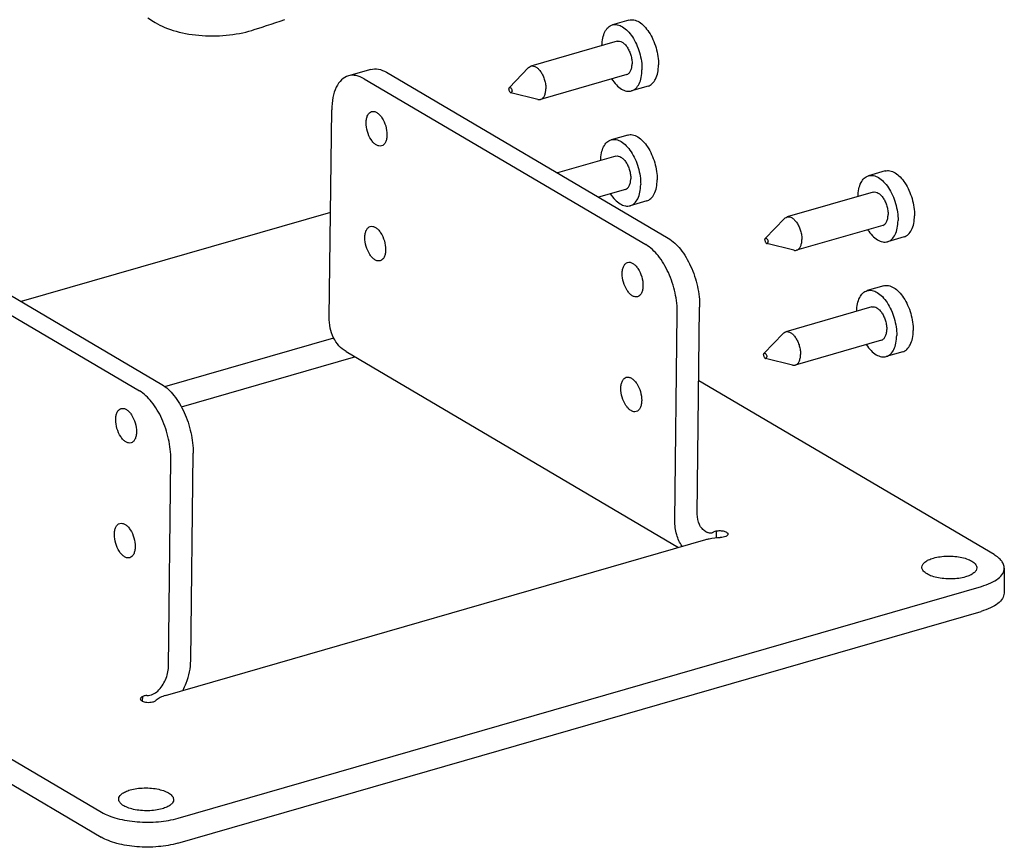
# Model space of a CAD drawing. Extents: x 0 to 420, y 0 to 297.
# Tile 7 of 10: x 333 to 359, y 208 to 231. Entities that reach past the tile are written whole.
import ezdxf

# ---------------------------------------------------------------- set-up
doc = ezdxf.new("R2010")
doc.units = 0
doc.header["$LTSCALE"] = 23.1
for name, color, linetype in [('100350_DXF_CONTINUOUS_LINE', 7, 'CONTINUOUS'), ('100810_DXF_CONTINUOUS_LINE', 7, 'CONTINUOUS'), ('102076_DXF_CONTINUOUS_LINE', 7, 'CONTINUOUS')]:
    doc.layers.add(name, color=color, linetype=linetype)

msp = doc.modelspace()

# ---------------------------------------------------------------- linework, layer by layer
at = {"layer": '100350_DXF_CONTINUOUS_LINE', "color": 7, "linetype": 'CONTINUOUS'}
msp.add_line((336.27786, 230.64859), (336.43344, 230.54813), dxfattribs=at)
for points in [[(336.4333, 230.54823), (336.47712, 230.52086), (336.53848, 230.4857), (336.6028, 230.45222), (336.67008, 230.42039), (336.74027, 230.39018), (336.81344, 230.36158), (336.88964, 230.33461), (336.96848, 230.30938), (337.0492, 230.2861), (337.13158, 230.26484), (337.21568, 230.24556), (337.30156, 230.22823), (337.38926, 230.21282), (337.47854, 230.19937), (337.56888, 230.18798), (337.65987, 230.17869), (337.75125, 230.17149), (337.84296, 230.16635), (337.93498, 230.16328), (338.02737, 230.16229), (338.12025, 230.16339), (338.21326, 230.16657), (338.30564, 230.17182), (338.39711, 230.17913), (338.48789, 230.18849), (338.57799, 230.19992), (338.66743, 230.21345), (338.75605, 230.22911), (338.84326, 230.2468), (338.92852, 230.26644), (339.01171, 230.288), (339.09284, 230.31149), (339.15388, 230.33089)], [(339.15388, 230.33085), (339.36956, 230.40178), (339.48953, 230.44094), (339.61113, 230.4804), (339.73435, 230.52018), (339.85918, 230.56026), (339.98564, 230.60065)]]:
    msp.add_lwpolyline(points, dxfattribs=at)
at = {"layer": '100810_DXF_CONTINUOUS_LINE', "color": 7, "linetype": 'CONTINUOUS'}
for p, q in [((342.30211, 229.25511), (341.69955, 229.0812)), ((342.72888, 229.17899), (350.33464, 224.69813)), ((341.21466, 225.39476), (332.864, 222.98462)), ((328.44808, 225.05732), (336.05383, 220.57645)), ((351.11906, 217.24249), (351.18342, 222.84012)), ((336.74492, 220.69085), (341.30072, 222.00573)), ((359.13366, 216.15237), (351.16054, 220.84967)), ((336.83826, 213.12082), (336.90261, 218.71844)), ((319.47381, 218.36135), (335.03104, 209.19596)), ((351.62926, 216.79184), (351.62717, 216.60992)), ((336.76196, 212.35076), (351.35271, 216.56189)), ((359.41153, 215.7875), (359.40378, 215.11309)), ((337.10046, 209.03459), (358.79282, 215.29536)), ((336.14183, 212.19279), (336.14332, 212.32235))]:
    msp.add_line(p, q, dxfattribs=at)
at = {"layer": '100810_DXF_CONTINUOUS_LINE', "color": 3, "linetype": 'CONTINUOUS'}
for p, q in [((342.12632, 229.00508), (349.73207, 224.52422)), ((341.18216, 222.56782), (341.24652, 228.16545)), ((329.05064, 225.23123), (336.6564, 220.75036)), ((350.5165, 217.06858), (350.58085, 222.66621)), ((341.63447, 221.63782), (350.61277, 216.34833)), ((337.18764, 220.14645), (341.83776, 221.48855)), ((337.44082, 213.29473), (337.50518, 218.89235)), ((319.46606, 217.68694), (335.02328, 208.52154)), ((337.0927, 208.36017), (358.78507, 214.62095))]:
    msp.add_line(p, q, dxfattribs=at)
msp.add_arc((341.55279, 222.47687), 1.02858, 286.084352, 288.003575, dxfattribs=at)
at = {"layer": '100810_DXF_CONTINUOUS_LINE', "color": 7, "linetype": 'CONTINUOUS'}
msp.add_arc((351.55047, 217.12602), 0.40447, 239.505054, 247.12271, dxfattribs=at)
for points, knots in [([(342.30211, 229.2551), (342.36837, 229.27422), (342.52211, 229.27813), (342.66111, 229.21892), (342.72888, 229.17899)], [0, 0, 0, 0, 0.4671253, 1, 1, 1, 1]), ([(350.33464, 224.69813), (350.46215, 224.62301), (350.70168, 224.38913), (350.9648, 223.93809), (351.14095, 223.40583), (351.18556, 223.02616), (351.18342, 222.84012)], [0, 0, 0, 0, 0.20997407, 0.46293811, 0.73604549, 1, 1, 1, 1]), ([(336.90261, 218.71844), (336.90475, 218.90448), (336.86015, 219.28415), (336.684, 219.81641), (336.42087, 220.26745), (336.18135, 220.50133), (336.05383, 220.57645)], [0, 0, 0, 0, 0.26395451, 0.53706189, 0.79002593, 1, 1, 1, 1]), ([(335.41404, 219.79911), (335.41446, 219.83555), (335.42059, 219.90368), (335.4488, 219.99472), (335.49483, 220.06347), (335.5391, 220.09033), (335.56127, 220.09673)], [0, 0, 0, 0, 0.31010249, 0.57824934, 0.80362011, 1, 1, 1, 1]), ([(335.56127, 220.09673), (335.58312, 220.10304), (335.63402, 220.10409), (335.70854, 220.07167), (335.78012, 220.01147), (335.87097, 219.89451), (335.9511, 219.71111), (335.97676, 219.54904), (335.97583, 219.46814)], [0, 0, 0, 0, 0.08211444, 0.1760684, 0.28761431, 0.41656914, 0.70788268, 1, 1, 1, 1]), ([(335.82859, 219.17052), (335.80674, 219.16421), (335.75585, 219.16317), (335.68133, 219.19559), (335.60974, 219.25578), (335.51889, 219.37274), (335.43876, 219.55614), (335.41311, 219.71821), (335.41404, 219.79911)], [0, 0, 0, 0, 0.08211444, 0.1760684, 0.28761431, 0.41656914, 0.70788268, 1, 1, 1, 1]), ([(335.97583, 219.46814), (335.97541, 219.4317), (335.96928, 219.36357), (335.94107, 219.27253), (335.89504, 219.20379), (335.85076, 219.17692), (335.82859, 219.17052)], [0, 0, 0, 0, 0.31010249, 0.57824934, 0.80362011, 1, 1, 1, 1]), ([(335.37837, 216.69682), (335.37879, 216.73325), (335.38492, 216.80139), (335.41313, 216.89243), (335.45916, 216.96117), (335.50343, 216.98803), (335.52561, 216.99443)], [0, 0, 0, 0, 0.31010249, 0.57824934, 0.80362011, 1, 1, 1, 1]), ([(335.52561, 216.99443), (335.54746, 217.00074), (335.59835, 217.00179), (335.67287, 216.96937), (335.74445, 216.90918), (335.8353, 216.79222), (335.91544, 216.60881), (335.94109, 216.44675), (335.94016, 216.36584)], [0, 0, 0, 0, 0.08211444, 0.1760684, 0.28761431, 0.41656914, 0.70788268, 1, 1, 1, 1]), ([(351.34522, 216.77749), (351.30945, 216.79857), (351.24286, 216.85348), (351.1431, 217.00512), (351.11797, 217.14772), (351.11906, 217.24249)], [0, 0, 0, 0, 0.23129295, 0.47191251, 1, 1, 1, 1]), ([(351.55196, 216.76212), (351.5451, 216.75405), (351.52613, 216.73989), (351.48836, 216.73118), (351.44222, 216.73547), (351.41022, 216.74619), (351.39323, 216.75336)], [0, 0, 0, 0, 0.18788133, 0.40550666, 0.67288895, 1, 1, 1, 1]), ([(351.55196, 216.76212), (351.55892, 216.7703), (351.58543, 216.78289), (351.61233, 216.789), (351.62926, 216.79184)], [0, 0, 0, 0, 0.38482571, 1, 1, 1, 1]), ([(351.62926, 216.79184), (351.66518, 216.7988), (351.73811, 216.80349), (351.82585, 216.7927), (351.88697, 216.77171), (351.92675, 216.75076), (351.94962, 216.72294), (351.94941, 216.70528)], [0, 0, 0, 0, 0.30941938, 0.6125942, 0.74260349, 0.85065771, 1, 1, 1, 1]), ([(335.79292, 216.06823), (335.77107, 216.06192), (335.72018, 216.06087), (335.64566, 216.09329), (335.57408, 216.15348), (335.48323, 216.27044), (335.40309, 216.45385), (335.37744, 216.61591), (335.37837, 216.69682)], [0, 0, 0, 0, 0.08211444, 0.1760684, 0.28761431, 0.41656914, 0.70788268, 1, 1, 1, 1]), ([(351.35271, 216.56189), (351.38195, 216.57033), (351.50898, 216.60124), (351.64012, 216.61385), (351.74032, 216.6154)], [0, 0, 0, 0, 0.23295551, 1, 1, 1, 1]), ([(351.94941, 216.70528), (351.94907, 216.67619), (351.89201, 216.63898), (351.81881, 216.62098), (351.76734, 216.61582), (351.74032, 216.6154)], [0, 0, 0, 0, 0.3656546, 0.66027689, 1, 1, 1, 1]), ([(335.94016, 216.36584), (335.93974, 216.32941), (335.93361, 216.26127), (335.9054, 216.17024), (335.85937, 216.10149), (335.81509, 216.07463), (335.79292, 216.06823)], [0, 0, 0, 0, 0.31010249, 0.57824934, 0.80362011, 1, 1, 1, 1]), ([(357.18703, 215.81308), (357.18732, 215.83805), (357.20586, 215.89344), (357.27325, 215.96078), (357.37294, 216.01816), (357.45237, 216.04644), (357.49639, 216.05915)], [0, 0, 0, 0, 0.17936546, 0.39736729, 0.67098782, 1, 1, 1, 1]), ([(357.49639, 216.05915), (357.55518, 216.07611), (357.68076, 216.10139), (357.87576, 216.11626), (358.07467, 216.10918), (358.26294, 216.08063), (358.4274, 216.03293), (358.55661, 215.96898), (358.64528, 215.89235), (358.67037, 215.8254), (358.67003, 215.79603)], [0, 0, 0, 0, 0.14148025, 0.29502202, 0.45130567, 0.60067791, 0.73431999, 0.84558322, 0.93208676, 1, 1, 1, 1]), ([(359.41153, 215.7875), (359.41191, 215.82014), (359.39885, 215.88954), (359.34177, 215.98621), (359.25114, 216.07635), (359.17572, 216.12759), (359.13366, 216.15237)], [0, 0, 0, 0, 0.20465567, 0.43106958, 0.69393775, 1, 1, 1, 1]), ([(358.36068, 215.54996), (358.30189, 215.53299), (358.17631, 215.50772), (357.98131, 215.49284), (357.7824, 215.49992), (357.59412, 215.52848), (357.42967, 215.57617), (357.30046, 215.64012), (357.21178, 215.71675), (357.18669, 215.78371), (357.18703, 215.81308)], [0, 0, 0, 0, 0.14148025, 0.29502202, 0.45130567, 0.60067791, 0.73431999, 0.84558322, 0.93208676, 1, 1, 1, 1]), ([(358.67003, 215.79603), (358.66974, 215.77105), (358.65121, 215.71567), (358.58382, 215.64832), (358.48413, 215.59094), (358.4047, 215.56266), (358.36068, 215.54996)], [0, 0, 0, 0, 0.17936546, 0.39736729, 0.67098782, 1, 1, 1, 1]), ([(358.79282, 215.29536), (358.88086, 215.32077), (359.03973, 215.37733), (359.2391, 215.49209), (359.37389, 215.62678), (359.41096, 215.73755), (359.41153, 215.7875)], [0, 0, 0, 0, 0.32900607, 0.60263299, 0.82063521, 1, 1, 1, 1]), ([(336.55098, 212.46964), (336.63844, 212.55603), (336.77817, 212.76036), (336.83689, 213.0022), (336.83826, 213.12082)], [0, 0, 0, 0, 0.50892854, 1, 1, 1, 1]), ([(336.25708, 212.34776), (336.31119, 212.35157), (336.41863, 212.37303), (336.5129, 212.43204), (336.55098, 212.46964)], [0, 0, 0, 0, 0.50341162, 1, 1, 1, 1]), ([(336.07883, 212.25829), (336.07853, 212.23236), (336.12488, 212.196), (336.18917, 212.17533), (336.25944, 212.16339), (336.33328, 212.1622), (336.40394, 212.17079), (336.46303, 212.18824), (336.49597, 212.20743), (336.50732, 212.21891)], [0, 0, 0, 0, 0.16469414, 0.2950088, 0.44798314, 0.60961406, 0.76423482, 0.89750904, 1, 1, 1, 1]), ([(336.14332, 212.32235), (336.13392, 212.3185), (336.1067, 212.30583), (336.07907, 212.27918), (336.07883, 212.25829)], [0, 0, 0, 0, 0.3270019, 1, 1, 1, 1]), ([(336.25708, 212.34776), (336.24658, 212.34702), (336.20793, 212.3428), (336.16919, 212.33413), (336.14332, 212.32235)], [0, 0, 0, 0, 0.27018803, 1, 1, 1, 1]), ([(336.76196, 212.35076), (336.71038, 212.33587), (336.61963, 212.30264), (336.53727, 212.24921), (336.50732, 212.21891)], [0, 0, 0, 0, 0.55753851, 1, 1, 1, 1]), ([(335.80402, 209.79837), (335.86281, 209.81534), (335.98839, 209.84061), (336.18339, 209.85549), (336.3823, 209.8484), (336.57058, 209.81985), (336.73503, 209.77216), (336.86424, 209.7082), (336.95292, 209.63157), (336.97801, 209.56462), (336.97767, 209.53525)], [0, 0, 0, 0, 0.14148025, 0.29502202, 0.45130567, 0.60067791, 0.73431999, 0.84558322, 0.93208676, 1, 1, 1, 1]), ([(336.66831, 209.28918), (336.60952, 209.27221), (336.48395, 209.24694), (336.28895, 209.23206), (336.09003, 209.23915), (335.90176, 209.2677), (335.7373, 209.31539), (335.60809, 209.37935), (335.51942, 209.45598), (335.49433, 209.52293), (335.49467, 209.5523)], [0, 0, 0, 0, 0.14148025, 0.29502202, 0.45130567, 0.60067791, 0.73431999, 0.84558322, 0.93208676, 1, 1, 1, 1]), ([(335.49467, 209.5523), (335.49496, 209.57728), (335.51349, 209.63266), (335.58088, 209.70001), (335.68057, 209.75739), (335.76, 209.78567), (335.80402, 209.79837)], [0, 0, 0, 0, 0.17936546, 0.39736729, 0.67098782, 1, 1, 1, 1]), ([(336.97767, 209.53525), (336.97738, 209.51028), (336.95884, 209.45489), (336.89145, 209.38755), (336.79177, 209.33017), (336.71233, 209.30189), (336.66831, 209.28918)], [0, 0, 0, 0, 0.17936546, 0.39736729, 0.67098782, 1, 1, 1, 1]), ([(335.03104, 209.19596), (335.09221, 209.15992), (335.23038, 209.09503), (335.54987, 208.99258), (336.00412, 208.92226), (336.56002, 208.92406), (336.92901, 208.9851), (337.10046, 209.03459)], [0, 0, 0, 0, 0.10053594, 0.2151526, 0.47430951, 0.74729882, 1, 1, 1, 1])]:
    msp.add_open_spline(points, degree=3, knots=knots, dxfattribs=at)
at = {"layer": '100810_DXF_CONTINUOUS_LINE', "color": 3, "linetype": 'CONTINUOUS'}
for points, knots in [([(341.69955, 229.08119), (341.63133, 229.06151), (341.49511, 228.97884), (341.35347, 228.76732), (341.26667, 228.48719), (341.24781, 228.27756), (341.24652, 228.16545)], [0, 0, 0, 0, 0.19637933, 0.42174997, 0.68990841, 1, 1, 1, 1]), ([(342.12632, 229.00508), (342.05854, 229.04501), (341.91954, 229.10422), (341.7658, 229.10031), (341.69955, 229.08119)], [0, 0, 0, 0, 0.5328747, 1, 1, 1, 1]), ([(342.17796, 227.82039), (342.17838, 227.85683), (342.1845, 227.92496), (342.21272, 228.016), (342.25875, 228.08474), (342.30302, 228.11161), (342.32519, 228.11801)], [0, 0, 0, 0, 0.31010249, 0.57824934, 0.80362011, 1, 1, 1, 1]), ([(342.32519, 228.11801), (342.34704, 228.12432), (342.39794, 228.12536), (342.47246, 228.09294), (342.54404, 228.03275), (342.63489, 227.91579), (342.71502, 227.73239), (342.74068, 227.57032), (342.73975, 227.48942)], [0, 0, 0, 0, 0.08211444, 0.1760684, 0.28761431, 0.41656914, 0.70788268, 1, 1, 1, 1]), ([(342.59251, 227.1918), (342.57066, 227.18549), (342.51977, 227.18444), (342.44525, 227.21686), (342.37366, 227.27706), (342.28281, 227.39402), (342.20268, 227.57742), (342.17703, 227.73949), (342.17796, 227.82039)], [0, 0, 0, 0, 0.08211444, 0.1760684, 0.28761431, 0.41656914, 0.70788268, 1, 1, 1, 1]), ([(342.73975, 227.48942), (342.73933, 227.45298), (342.7332, 227.38485), (342.70499, 227.29381), (342.65895, 227.22506), (342.61468, 227.1982), (342.59251, 227.1918)], [0, 0, 0, 0, 0.31010249, 0.57824934, 0.80362011, 1, 1, 1, 1]), ([(342.14229, 224.71809), (342.14271, 224.75453), (342.14884, 224.82266), (342.17705, 224.9137), (342.22308, 224.98245), (342.26735, 225.00931), (342.28952, 225.01571)], [0, 0, 0, 0, 0.31010249, 0.57824934, 0.80362011, 1, 1, 1, 1]), ([(342.28952, 225.01571), (342.31138, 225.02202), (342.36227, 225.02307), (342.43679, 224.99065), (342.50837, 224.93046), (342.59922, 224.81349), (342.67936, 224.63009), (342.70501, 224.46802), (342.70408, 224.38712)], [0, 0, 0, 0, 0.08211444, 0.1760684, 0.28761431, 0.41656914, 0.70788268, 1, 1, 1, 1]), ([(342.55684, 224.0895), (342.53499, 224.0832), (342.4841, 224.08215), (342.40958, 224.11457), (342.338, 224.17476), (342.24715, 224.29172), (342.16701, 224.47513), (342.14136, 224.63719), (342.14229, 224.71809)], [0, 0, 0, 0, 0.08211444, 0.1760684, 0.28761431, 0.41656914, 0.70788268, 1, 1, 1, 1]), ([(350.58085, 222.66621), (350.58299, 222.85225), (350.53839, 223.23192), (350.36224, 223.76418), (350.09911, 224.21522), (349.85959, 224.4491), (349.73207, 224.52422)], [0, 0, 0, 0, 0.26395451, 0.53706189, 0.79002593, 1, 1, 1, 1]), ([(342.70408, 224.38712), (342.70366, 224.35068), (342.69753, 224.28255), (342.66932, 224.19151), (342.62329, 224.12277), (342.57901, 224.09591), (342.55684, 224.0895)], [0, 0, 0, 0, 0.31010249, 0.57824934, 0.80362011, 1, 1, 1, 1]), ([(349.09228, 223.74688), (349.0927, 223.78332), (349.09883, 223.85145), (349.12704, 223.94249), (349.17307, 224.01123), (349.21734, 224.0381), (349.23951, 224.0445)], [0, 0, 0, 0, 0.31010249, 0.57824934, 0.80362011, 1, 1, 1, 1]), ([(349.23951, 224.0445), (349.26136, 224.05081), (349.31226, 224.05185), (349.38678, 224.01943), (349.45836, 223.95924), (349.54921, 223.84228), (349.62935, 223.65888), (349.655, 223.49681), (349.65407, 223.41591)], [0, 0, 0, 0, 0.08211444, 0.1760684, 0.28761431, 0.41656914, 0.70788268, 1, 1, 1, 1]), ([(349.50683, 223.11829), (349.48498, 223.11198), (349.43409, 223.11093), (349.35957, 223.14335), (349.28799, 223.20355), (349.19714, 223.32051), (349.117, 223.50391), (349.09135, 223.66598), (349.09228, 223.74688)], [0, 0, 0, 0, 0.08211444, 0.1760684, 0.28761431, 0.41656914, 0.70788268, 1, 1, 1, 1]), ([(349.65407, 223.41591), (349.65365, 223.37947), (349.64752, 223.31134), (349.61931, 223.2203), (349.57328, 223.15155), (349.529, 223.12469), (349.50683, 223.11829)], [0, 0, 0, 0, 0.31010249, 0.57824934, 0.80362011, 1, 1, 1, 1]), ([(341.63448, 221.63782), (341.56294, 221.67996), (341.42977, 221.78969), (341.28438, 222.01109), (341.19746, 222.27725), (341.18103, 222.46909), (341.18216, 222.56782)], [0, 0, 0, 0, 0.23046255, 0.47023381, 0.72589242, 1, 1, 1, 1]), ([(336.6564, 220.75036), (336.78391, 220.67524), (337.02344, 220.44136), (337.28656, 219.99032), (337.46271, 219.45806), (337.50732, 219.07839), (337.50518, 218.89235)], [0, 0, 0, 0, 0.20997407, 0.46293811, 0.73604549, 1, 1, 1, 1]), ([(349.05661, 220.64458), (349.05703, 220.68102), (349.06316, 220.74915), (349.09137, 220.84019), (349.1374, 220.90894), (349.18168, 220.9358), (349.20385, 220.9422)], [0, 0, 0, 0, 0.31010249, 0.57824934, 0.80362011, 1, 1, 1, 1]), ([(349.20385, 220.9422), (349.2257, 220.94851), (349.27659, 220.94956), (349.35111, 220.91714), (349.42269, 220.85694), (349.51354, 220.73998), (349.59368, 220.55658), (349.61933, 220.39451), (349.6184, 220.31361)], [0, 0, 0, 0, 0.08211444, 0.1760684, 0.28761431, 0.41656914, 0.70788268, 1, 1, 1, 1]), ([(349.47117, 220.01599), (349.44931, 220.00969), (349.39842, 220.00864), (349.3239, 220.04106), (349.25232, 220.10125), (349.16147, 220.21821), (349.08133, 220.40162), (349.05568, 220.56368), (349.05661, 220.64458)], [0, 0, 0, 0, 0.08211444, 0.1760684, 0.28761431, 0.41656914, 0.70788268, 1, 1, 1, 1]), ([(349.6184, 220.31361), (349.61798, 220.27717), (349.61185, 220.20904), (349.58364, 220.118), (349.53761, 220.04926), (349.49334, 220.02239), (349.47117, 220.01599)], [0, 0, 0, 0, 0.31010249, 0.57824934, 0.80362011, 1, 1, 1, 1]), ([(350.71177, 216.37673), (350.64473, 216.47119), (350.54238, 216.69726), (350.51504, 216.94184), (350.5165, 217.06858)], [0, 0, 0, 0, 0.47750291, 1, 1, 1, 1]), ([(359.40378, 215.11309), (359.4032, 215.06314), (359.36613, 214.95237), (359.23135, 214.81768), (359.03197, 214.70292), (358.8731, 214.64636), (358.78507, 214.62095)], [0, 0, 0, 0, 0.17936479, 0.39736701, 0.67099393, 1, 1, 1, 1]), ([(337.22829, 212.48517), (337.26176, 212.54952), (337.37759, 212.80484), (337.43843, 213.0869), (337.44082, 213.29473)], [0, 0, 0, 0, 0.25869776, 1, 1, 1, 1]), ([(337.0927, 208.36017), (336.92125, 208.31069), (336.55226, 208.24965), (335.99637, 208.24785), (335.54212, 208.31817), (335.22263, 208.42062), (335.08445, 208.48551), (335.02328, 208.52154)], [0, 0, 0, 0, 0.25270118, 0.52569049, 0.7848474, 0.89946406, 1, 1, 1, 1])]:
    msp.add_open_spline(points, degree=3, knots=knots, dxfattribs=at)
at = {"layer": '102076_DXF_CONTINUOUS_LINE', "color": 7, "linetype": 'CONTINUOUS'}
for p, q in [((349.27594, 230.5872), (348.83004, 230.4585)), ((348.95753, 230.01677), (346.62957, 229.34489)), ((346.56484, 229.30469), (346.04341, 228.76323)), ((349.21662, 229.11906), (346.88866, 228.44718)), ((349.79001, 228.80603), (349.34411, 228.67733)), ((346.81247, 228.4467), (346.08271, 228.62704)), ((349.24027, 227.4849), (348.79437, 227.35621)), ((348.92186, 226.91448), (347.34509, 226.4594)), ((356.19026, 226.51369), (355.74436, 226.38499)), ((349.18095, 226.01677), (348.45301, 225.80667)), ((355.87185, 225.94326), (353.54389, 225.27138)), ((349.75434, 225.70373), (349.30844, 225.57504)), ((353.47916, 225.23117), (352.95773, 224.68972)), ((356.13094, 225.04555), (353.80298, 224.37367)), ((356.70433, 224.73252), (356.25843, 224.60382)), ((353.72679, 224.37319), (352.99704, 224.55353)), ((356.15459, 223.41139), (355.70869, 223.2827)), ((355.83618, 222.84097), (353.50822, 222.16908)), ((353.44349, 222.12888), (352.92206, 221.58743)), ((356.09528, 221.94326), (353.76732, 221.27137)), ((356.66867, 221.63022), (356.22277, 221.50153)), ((353.69112, 221.2709), (352.96137, 221.45124))]:
    msp.add_line(p, q, dxfattribs=at)
for points, knots in [([(349.27594, 230.5872), (349.29667, 230.59318), (349.34067, 230.60014), (349.4352, 230.59247), (349.55937, 230.53909), (349.69669, 230.4232), (349.82273, 230.26136), (349.92987, 230.06338), (350.01154, 229.84174), (350.06238, 229.61084), (350.07403, 229.45452), (350.07315, 229.37837)], [0, 0, 0, 0, 0.04042668, 0.08250158, 0.17625536, 0.28756407, 0.4162442, 0.55833257, 0.70772378, 0.85731715, 1, 1, 1, 1]), ([(348.54709, 229.89846), (348.54854, 229.96715), (348.56136, 230.09551), (348.61581, 230.26674), (348.69245, 230.37809), (348.76835, 230.43496), (348.8093, 230.45252), (348.83004, 230.4585)], [0, 0, 0, 0, 0.3091677, 0.57657268, 0.80180374, 0.90288188, 1, 1, 1, 1]), ([(348.83004, 230.4585), (348.85077, 230.46449), (348.89477, 230.47145), (348.9893, 230.46377), (349.11347, 230.4104), (349.25079, 230.29451), (349.37683, 230.13267), (349.48397, 229.93468), (349.56564, 229.71305), (349.61649, 229.48215), (349.62813, 229.32583), (349.62726, 229.24968)], [0, 0, 0, 0, 0.04042668, 0.08250158, 0.17625536, 0.28756407, 0.4162442, 0.55833257, 0.70772378, 0.85731715, 1, 1, 1, 1]), ([(348.95753, 230.01677), (348.97871, 230.02288), (349.02803, 230.0239), (349.10027, 229.99248), (349.16963, 229.93413), (349.2331, 229.85255), (349.28712, 229.75277), (349.32827, 229.64106), (349.3539, 229.52469), (349.35977, 229.44591), (349.35933, 229.40752)], [0, 0, 0, 0, 0.08198584, 0.17579124, 0.28716387, 0.41591589, 0.5580838, 0.70756063, 0.85723319, 1, 1, 1, 1]), ([(346.56484, 229.30469), (346.56949, 229.30951), (346.5882, 229.32693), (346.61145, 229.33966), (346.62957, 229.34488)], [0, 0, 0, 0, 0.26216957, 1, 1, 1, 1]), ([(346.62957, 229.34488), (346.65075, 229.351), (346.70007, 229.35202), (346.77231, 229.3206), (346.84167, 229.26225), (346.90514, 229.18066), (346.95916, 229.08088), (347.00031, 228.96918), (347.02594, 228.8528), (347.03181, 228.77402), (347.03137, 228.73564)], [0, 0, 0, 0, 0.08198584, 0.17579124, 0.28716387, 0.41591589, 0.5580838, 0.70756063, 0.85723319, 1, 1, 1, 1]), ([(349.21662, 229.11907), (349.23811, 229.12527), (349.28102, 229.1513), (349.32563, 229.21794), (349.35298, 229.30617), (349.35892, 229.37221), (349.35933, 229.40752)], [0, 0, 0, 0, 0.19637882, 0.42175368, 0.68989466, 1, 1, 1, 1]), ([(349.34411, 228.67734), (349.36514, 228.6834), (349.40667, 228.7013), (349.48354, 228.75949), (349.56066, 228.87355), (349.61457, 229.04857), (349.62645, 229.1796), (349.62726, 229.24968)], [0, 0, 0, 0, 0.09671879, 0.19748793, 0.42254765, 0.69033082, 1, 1, 1, 1]), ([(349.79001, 228.80603), (349.81104, 228.8121), (349.85257, 228.83), (349.92944, 228.88818), (350.00656, 229.00224), (350.06047, 229.17726), (350.07235, 229.3083), (350.07315, 229.37837)], [0, 0, 0, 0, 0.09671879, 0.19748793, 0.42254765, 0.69033082, 1, 1, 1, 1]), ([(348.80622, 229.00055), (348.84404, 228.94319), (348.92329, 228.84138), (349.06061, 228.72548), (349.18482, 228.67207), (349.27936, 228.66439), (349.32337, 228.67135), (349.34411, 228.67734)], [0, 0, 0, 0, 0.30915324, 0.57657064, 0.80180548, 0.90288326, 1, 1, 1, 1]), ([(346.03103, 228.72383), (346.03091, 228.71321), (346.0338, 228.69166), (346.04487, 228.66233), (346.06076, 228.63912), (346.07549, 228.62883), (346.08271, 228.62705)], [0, 0, 0, 0, 0.27572025, 0.5573757, 0.80676505, 1, 1, 1, 1]), ([(346.03103, 228.72383), (346.03108, 228.72792), (346.03204, 228.74167), (346.03659, 228.75615), (346.04341, 228.76323)], [0, 0, 0, 0, 0.2940144, 1, 1, 1, 1]), ([(346.04341, 228.76323), (346.0462, 228.76613), (346.05332, 228.77082), (346.06675, 228.77053), (346.07984, 228.76353), (346.09712, 228.74618), (346.11253, 228.71528), (346.11762, 228.68718), (346.11746, 228.67291)], [0, 0, 0, 0, 0.08636515, 0.17268206, 0.27450169, 0.39780181, 0.6936121, 1, 1, 1, 1]), ([(346.88866, 228.44718), (346.91015, 228.45338), (346.95306, 228.47942), (346.99767, 228.54605), (347.02502, 228.63428), (347.03096, 228.70032), (347.03137, 228.73564)], [0, 0, 0, 0, 0.19637882, 0.42175367, 0.68989466, 1, 1, 1, 1]), ([(346.08271, 228.62705), (346.08712, 228.62596), (346.0971, 228.62612), (346.10917, 228.63646), (346.11596, 228.65298), (346.11738, 228.66586), (346.11746, 228.67291)], [0, 0, 0, 0, 0.20594832, 0.41844685, 0.68021991, 1, 1, 1, 1]), ([(346.81247, 228.4467), (346.81897, 228.4451), (346.84409, 228.44033), (346.87054, 228.44195), (346.88866, 228.44718)], [0, 0, 0, 0, 0.26216909, 1, 1, 1, 1]), ([(348.51143, 226.79617), (348.51287, 226.86485), (348.52569, 226.99321), (348.58014, 227.16444), (348.65678, 227.27579), (348.73269, 227.33266), (348.77363, 227.35022), (348.79437, 227.35621)], [0, 0, 0, 0, 0.3091677, 0.57657268, 0.80180374, 0.90288188, 1, 1, 1, 1]), ([(348.79437, 227.35621), (348.8151, 227.36219), (348.85911, 227.36915), (348.95363, 227.36148), (349.0778, 227.3081), (349.21513, 227.19221), (349.34117, 227.03037), (349.44831, 226.83239), (349.52997, 226.61075), (349.58082, 226.37985), (349.59246, 226.22353), (349.59159, 226.14738)], [0, 0, 0, 0, 0.04042668, 0.08250158, 0.17625536, 0.28756407, 0.4162442, 0.55833257, 0.70772378, 0.85731715, 1, 1, 1, 1]), ([(349.24027, 227.4849), (349.261, 227.49088), (349.305, 227.49785), (349.39953, 227.49017), (349.5237, 227.4368), (349.66102, 227.3209), (349.78706, 227.15907), (349.89421, 226.96108), (349.97587, 226.73945), (350.02672, 226.50854), (350.03836, 226.35223), (350.03749, 226.27607)], [0, 0, 0, 0, 0.04042668, 0.08250158, 0.17625536, 0.28756407, 0.4162442, 0.55833257, 0.70772378, 0.85731715, 1, 1, 1, 1]), ([(348.92186, 226.91448), (348.94304, 226.92059), (348.99236, 226.92161), (349.0646, 226.89019), (349.13396, 226.83184), (349.19743, 226.75025), (349.25145, 226.65047), (349.2926, 226.53877), (349.31823, 226.42239), (349.3241, 226.34361), (349.32366, 226.30523)], [0, 0, 0, 0, 0.08198584, 0.17579124, 0.28716387, 0.41591589, 0.5580838, 0.70756063, 0.85723319, 1, 1, 1, 1]), ([(349.18095, 226.01677), (349.20244, 226.02297), (349.24535, 226.04901), (349.28997, 226.11564), (349.31731, 226.20388), (349.32325, 226.26991), (349.32366, 226.30523)], [0, 0, 0, 0, 0.19637882, 0.42175368, 0.68989466, 1, 1, 1, 1]), ([(355.46141, 225.82495), (355.46286, 225.89364), (355.47568, 226.022), (355.53013, 226.19322), (355.60677, 226.30458), (355.68268, 226.36145), (355.72362, 226.37901), (355.74436, 226.38499)], [0, 0, 0, 0, 0.3091677, 0.57657268, 0.80180374, 0.90288188, 1, 1, 1, 1]), ([(355.74436, 226.38499), (355.76509, 226.39097), (355.8091, 226.39794), (355.90362, 226.39026), (356.02779, 226.33689), (356.16511, 226.221), (356.29116, 226.05916), (356.3983, 225.86117), (356.47996, 225.63954), (356.53081, 225.40864), (356.54245, 225.25232), (356.54158, 225.17617)], [0, 0, 0, 0, 0.04042668, 0.08250158, 0.17625536, 0.28756407, 0.4162442, 0.55833257, 0.70772378, 0.85731715, 1, 1, 1, 1]), ([(356.19026, 226.51369), (356.21099, 226.51967), (356.25499, 226.52663), (356.34952, 226.51896), (356.47369, 226.46558), (356.61101, 226.34969), (356.73705, 226.18785), (356.84419, 225.98987), (356.92586, 225.76823), (356.97671, 225.53733), (356.98835, 225.38101), (356.98748, 225.30486)], [0, 0, 0, 0, 0.04042668, 0.08250158, 0.17625536, 0.28756407, 0.4162442, 0.55833257, 0.70772378, 0.85731715, 1, 1, 1, 1]), ([(349.30844, 225.57504), (349.32947, 225.58111), (349.37101, 225.59901), (349.44787, 225.65719), (349.525, 225.77125), (349.57891, 225.94627), (349.59078, 226.07731), (349.59159, 226.14738)], [0, 0, 0, 0, 0.09671879, 0.19748793, 0.42254765, 0.69033082, 1, 1, 1, 1]), ([(349.75434, 225.70373), (349.77537, 225.7098), (349.81691, 225.7277), (349.89377, 225.78589), (349.9709, 225.89995), (350.0248, 226.07496), (350.03668, 226.206), (350.03749, 226.27607)], [0, 0, 0, 0, 0.09671879, 0.19748793, 0.42254765, 0.69033082, 1, 1, 1, 1]), ([(348.77055, 225.89825), (348.80837, 225.84089), (348.88763, 225.73909), (349.02495, 225.62319), (349.14915, 225.56978), (349.24369, 225.56209), (349.28771, 225.56905), (349.30844, 225.57504)], [0, 0, 0, 0, 0.30915324, 0.57657064, 0.80180548, 0.90288326, 1, 1, 1, 1]), ([(355.87185, 225.94326), (355.89303, 225.94937), (355.94235, 225.95039), (356.01459, 225.91897), (356.08395, 225.86062), (356.14742, 225.77904), (356.20144, 225.67926), (356.24259, 225.56755), (356.26822, 225.45118), (356.27409, 225.3724), (356.27365, 225.33401)], [0, 0, 0, 0, 0.08198584, 0.17579124, 0.28716387, 0.41591589, 0.5580838, 0.70756063, 0.85723319, 1, 1, 1, 1]), ([(353.47916, 225.23117), (353.48381, 225.236), (353.50252, 225.25342), (353.52577, 225.26615), (353.54389, 225.27137)], [0, 0, 0, 0, 0.26216957, 1, 1, 1, 1]), ([(353.54389, 225.27137), (353.56507, 225.27749), (353.61439, 225.27851), (353.68663, 225.24709), (353.75599, 225.18873), (353.81946, 225.10715), (353.87348, 225.00737), (353.91463, 224.89567), (353.94026, 224.77929), (353.94613, 224.70051), (353.94569, 224.66213)], [0, 0, 0, 0, 0.08198584, 0.17579124, 0.28716387, 0.41591589, 0.5580838, 0.70756063, 0.85723319, 1, 1, 1, 1]), ([(356.13094, 225.04555), (356.15243, 225.05176), (356.19534, 225.07779), (356.23996, 225.14442), (356.2673, 225.23266), (356.27324, 225.2987), (356.27365, 225.33401)], [0, 0, 0, 0, 0.19637882, 0.42175368, 0.68989466, 1, 1, 1, 1]), ([(356.70433, 224.73252), (356.72536, 224.73859), (356.76689, 224.75649), (356.84376, 224.81467), (356.92088, 224.92873), (356.97479, 225.10375), (356.98667, 225.23479), (356.98748, 225.30486)], [0, 0, 0, 0, 0.09671879, 0.19748793, 0.42254765, 0.69033082, 1, 1, 1, 1]), ([(356.25843, 224.60382), (356.27946, 224.60989), (356.321, 224.62779), (356.39786, 224.68598), (356.47499, 224.80004), (356.5289, 224.97506), (356.54077, 225.10609), (356.54158, 225.17617)], [0, 0, 0, 0, 0.09671879, 0.19748793, 0.42254765, 0.69033082, 1, 1, 1, 1]), ([(352.95773, 224.68972), (352.96052, 224.69262), (352.96765, 224.69731), (352.98107, 224.69702), (352.99416, 224.69002), (353.01144, 224.67267), (353.02686, 224.64177), (353.03195, 224.61367), (353.03178, 224.5994)], [0, 0, 0, 0, 0.08636515, 0.17268206, 0.27450169, 0.39780181, 0.6936121, 1, 1, 1, 1]), ([(355.72054, 224.92704), (355.75836, 224.86968), (355.83761, 224.76787), (355.97494, 224.65197), (356.09914, 224.59856), (356.19368, 224.59088), (356.2377, 224.59784), (356.25843, 224.60382)], [0, 0, 0, 0, 0.30915324, 0.57657064, 0.80180548, 0.90288326, 1, 1, 1, 1]), ([(352.94535, 224.65032), (352.94523, 224.6397), (352.94812, 224.61815), (352.9592, 224.58882), (352.97508, 224.56561), (352.98981, 224.55532), (352.99704, 224.55354)], [0, 0, 0, 0, 0.27572025, 0.5573757, 0.80676505, 1, 1, 1, 1]), ([(352.94535, 224.65032), (352.9454, 224.65441), (352.94636, 224.66816), (352.95091, 224.68264), (352.95773, 224.68972)], [0, 0, 0, 0, 0.2940144, 1, 1, 1, 1]), ([(352.99704, 224.55354), (353.00144, 224.55244), (353.01142, 224.55261), (353.02349, 224.56295), (353.03028, 224.57947), (353.0317, 224.59235), (353.03178, 224.5994)], [0, 0, 0, 0, 0.20594832, 0.41844685, 0.68021991, 1, 1, 1, 1]), ([(353.80298, 224.37367), (353.82447, 224.37987), (353.86738, 224.40591), (353.912, 224.47254), (353.93934, 224.56077), (353.94528, 224.62681), (353.94569, 224.66213)], [0, 0, 0, 0, 0.19637882, 0.42175367, 0.68989466, 1, 1, 1, 1]), ([(353.72679, 224.37319), (353.73329, 224.37159), (353.75841, 224.36682), (353.78486, 224.36844), (353.80298, 224.37367)], [0, 0, 0, 0, 0.26216909, 1, 1, 1, 1]), ([(356.15459, 223.41139), (356.17532, 223.41737), (356.21933, 223.42433), (356.31385, 223.41666), (356.43802, 223.36329), (356.57535, 223.24739), (356.70139, 223.08556), (356.80853, 222.88757), (356.89019, 222.66594), (356.94104, 222.43503), (356.95268, 222.27872), (356.95181, 222.20256)], [0, 0, 0, 0, 0.04042668, 0.08250158, 0.17625536, 0.28756407, 0.4162442, 0.55833257, 0.70772378, 0.85731715, 1, 1, 1, 1]), ([(355.42575, 222.72266), (355.42719, 222.79134), (355.44002, 222.9197), (355.49446, 223.09093), (355.5711, 223.20228), (355.64701, 223.25915), (355.68796, 223.27671), (355.70869, 223.2827)], [0, 0, 0, 0, 0.3091677, 0.57657268, 0.80180374, 0.90288188, 1, 1, 1, 1]), ([(355.70869, 223.2827), (355.72942, 223.28868), (355.77343, 223.29564), (355.86795, 223.28797), (355.99212, 223.23459), (356.12945, 223.1187), (356.25549, 222.95686), (356.36263, 222.75888), (356.44429, 222.53724), (356.49514, 222.30634), (356.50679, 222.15002), (356.50591, 222.07387)], [0, 0, 0, 0, 0.04042668, 0.08250158, 0.17625536, 0.28756407, 0.4162442, 0.55833257, 0.70772378, 0.85731715, 1, 1, 1, 1]), ([(355.83618, 222.84097), (355.85736, 222.84708), (355.90669, 222.8481), (355.97892, 222.81668), (356.04828, 222.75833), (356.11175, 222.67674), (356.16577, 222.57696), (356.20692, 222.46526), (356.23255, 222.34888), (356.23842, 222.2701), (356.23798, 222.23172)], [0, 0, 0, 0, 0.08198584, 0.17579124, 0.28716387, 0.41591589, 0.5580838, 0.70756063, 0.85723319, 1, 1, 1, 1]), ([(353.44349, 222.12888), (353.44814, 222.13371), (353.46685, 222.15112), (353.4901, 222.16385), (353.50822, 222.16908)], [0, 0, 0, 0, 0.26216957, 1, 1, 1, 1]), ([(353.50822, 222.16908), (353.5294, 222.17519), (353.57873, 222.17621), (353.65096, 222.14479), (353.72032, 222.08644), (353.7838, 222.00485), (353.83781, 221.90508), (353.87896, 221.79337), (353.90459, 221.677), (353.91046, 221.59821), (353.91002, 221.55983)], [0, 0, 0, 0, 0.08198584, 0.17579124, 0.28716387, 0.41591589, 0.5580838, 0.70756063, 0.85723319, 1, 1, 1, 1]), ([(356.09528, 221.94326), (356.11676, 221.94946), (356.15968, 221.9755), (356.20429, 222.04213), (356.23163, 222.13037), (356.23757, 222.1964), (356.23798, 222.23172)], [0, 0, 0, 0, 0.19637882, 0.42175368, 0.68989466, 1, 1, 1, 1]), ([(356.22277, 221.50153), (356.24379, 221.5076), (356.28533, 221.5255), (356.36219, 221.58368), (356.43932, 221.69774), (356.49323, 221.87276), (356.5051, 222.0038), (356.50591, 222.07387)], [0, 0, 0, 0, 0.09671879, 0.19748793, 0.42254765, 0.69033082, 1, 1, 1, 1]), ([(356.66866, 221.63022), (356.68969, 221.63629), (356.73123, 221.65419), (356.80809, 221.71238), (356.88522, 221.82644), (356.93913, 222.00145), (356.951, 222.13249), (356.95181, 222.20256)], [0, 0, 0, 0, 0.09671879, 0.19748793, 0.42254765, 0.69033082, 1, 1, 1, 1]), ([(355.68488, 221.82474), (355.72269, 221.76738), (355.80195, 221.66558), (355.93927, 221.54967), (356.06347, 221.49626), (356.15802, 221.48858), (356.20203, 221.49554), (356.22277, 221.50153)], [0, 0, 0, 0, 0.30915324, 0.57657064, 0.80180548, 0.90288326, 1, 1, 1, 1]), ([(352.90969, 221.54802), (352.90956, 221.5374), (352.91245, 221.51586), (352.92353, 221.48652), (352.93941, 221.46332), (352.95414, 221.45303), (352.96137, 221.45124)], [0, 0, 0, 0, 0.27572025, 0.5573757, 0.80676505, 1, 1, 1, 1]), ([(352.90969, 221.54802), (352.90973, 221.55211), (352.91069, 221.56586), (352.91525, 221.58035), (352.92206, 221.58742)], [0, 0, 0, 0, 0.2940144, 1, 1, 1, 1]), ([(352.92206, 221.58742), (352.92485, 221.59032), (352.93198, 221.59502), (352.9454, 221.59473), (352.9585, 221.58772), (352.97577, 221.57038), (352.99119, 221.53948), (352.99628, 221.51137), (352.99611, 221.4971)], [0, 0, 0, 0, 0.08636515, 0.17268206, 0.27450169, 0.39780181, 0.6936121, 1, 1, 1, 1]), ([(353.76732, 221.27137), (353.78881, 221.27757), (353.83172, 221.30361), (353.87633, 221.37024), (353.90368, 221.45848), (353.90961, 221.52451), (353.91002, 221.55983)], [0, 0, 0, 0, 0.19637882, 0.42175367, 0.68989466, 1, 1, 1, 1]), ([(352.96137, 221.45124), (352.96578, 221.45015), (352.97575, 221.45032), (352.98783, 221.46065), (352.99461, 221.47718), (352.99603, 221.49005), (352.99611, 221.4971)], [0, 0, 0, 0, 0.20594832, 0.41844685, 0.68021991, 1, 1, 1, 1]), ([(353.69112, 221.2709), (353.69763, 221.26929), (353.72274, 221.26452), (353.7492, 221.26614), (353.76732, 221.27137)], [0, 0, 0, 0, 0.26216909, 1, 1, 1, 1])]:
    msp.add_open_spline(points, degree=3, knots=knots, dxfattribs=at)

doc.saveas('drawing.dxf')
